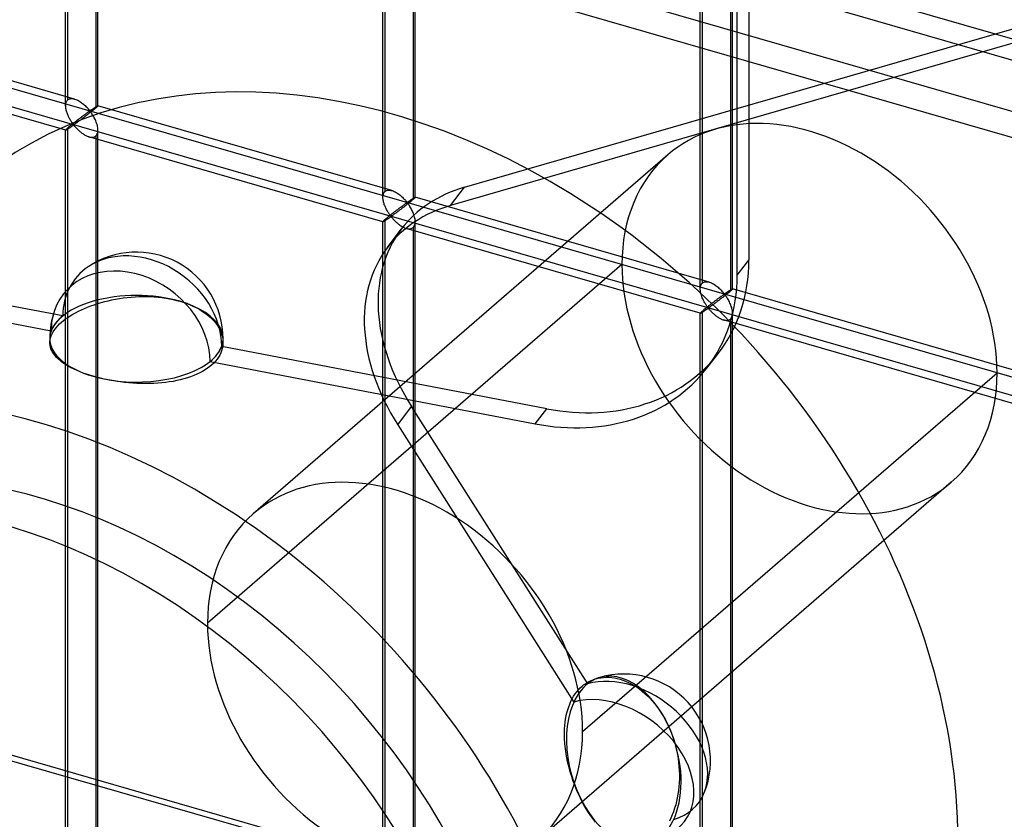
# Model space of a CAD drawing. Header units: millimetres. Extents: x -766 to 748, y -857 to 897.
# Tile 48 of 87: x -50 to 103, y -15 to 109. Entities that reach past the tile are written whole.
import ezdxf

# ---------------------------------------------------------------- set-up
doc = ezdxf.new("R2010")
doc.units = ezdxf.units.MM
doc.layers.add('MAIN-1', color=7, linetype='Continuous')
doc.layers.add('MAIN-2', color=7, linetype='Continuous')

msp = doc.modelspace()

# ---------------------------------------------------------------- linework, layer by layer
at = {"layer": 'MAIN-1'}
for p, q in [((396.2, 6.38), (-759.94, 340.13)), ((-765.86, 200.76), (390.28, -132.99))]:
    msp.add_line(p, q, dxfattribs=at)
at = {"layer": 'MAIN-2'}
for p, q in [((63.12, 525.08), (63.12, 71.85)), ((61.33, 69.51), (61.33, 522.75)), ((-757.57, 343.52), (398.58, 9.77)), ((395.9, 21.73), (-674.83, 330.82)), ((-674.06, 327.37), (482.09, -6.38)), ((-42.55, 95.71), (-42.55, 288.26)), ((-42.21, 96.62), (-42.21, 288.59)), ((-37.55, 95.71), (-37.55, 288.26)), ((-37.88, 287.34), (-37.88, 95.37)), ((6.86, 82.46), (6.86, 274.43)), ((6.53, 81.54), (6.53, 274.09)), ((11.19, 273.18), (11.19, 81.21)), ((11.52, 81.54), (11.52, 274.09)), ((55.6, 67.38), (55.6, 259.92)), ((55.94, 68.29), (55.94, 260.26)), ((60.26, 259.01), (60.26, 67.04)), ((60.6, 67.38), (60.6, 259.92)), ((-431.4, 208.25), (746.4, -131.75)), ((451.83, -49.6), (-431.73, 205.46)), ((393.43, -133.05), (-762.71, 200.7)), ((19.13, 83.11), (394.98, 191.61)), ((395.45, 189.53), (17, 80.28)), ((-41.16, 96.76), (-86.63, 109.88)), ((-42.54, 91.95), (-88.02, 105.08)), ((-42.54, 95.84), (-42.53, 95.98)), ((-42.53, 95.98), (-42.5, 96.11)), ((-42.5, 96.11), (-42.47, 96.24)), ((-42.47, 96.24), (-42.42, 96.35)), ((-42.42, 96.35), (-42.36, 96.45)), ((-42.36, 96.45), (-42.29, 96.54)), ((-42.29, 96.54), (-42.21, 96.62)), ((-42.21, 96.62), (-42.1, 96.71)), ((-42.1, 96.71), (-41.97, 96.77)), ((-41.97, 96.77), (-41.82, 96.81)), ((-41.82, 96.81), (-41.66, 96.83)), ((-41.66, 96.83), (-41.5, 96.82)), ((-41.5, 96.82), (-41.32, 96.8)), ((-41.32, 96.8), (-41.15, 96.75)), ((-41.15, 96.75), (-40.99, 96.7)), ((-40.99, 96.7), (-40.83, 96.64)), ((-40.83, 96.64), (-40.68, 96.56)), ((-40.68, 96.56), (-40.52, 96.48)), ((-40.52, 96.48), (-40.37, 96.39)), ((-40.37, 96.39), (-40.22, 96.29)), ((-40.22, 96.29), (-40.08, 96.19)), ((-40.08, 96.19), (-39.93, 96.08)), ((-39.93, 96.08), (-39.79, 95.96)), ((-39.79, 95.96), (-39.66, 95.85)), ((-42.55, 95.7), (-42.54, 95.84)), ((-42.54, 95.56), (-42.55, 95.7)), ((-42.53, 95.42), (-42.54, 95.56)), ((-42.51, 95.29), (-42.53, 95.42)), ((-42.49, 95.15), (-42.51, 95.29)), ((-42.46, 95.01), (-42.49, 95.15)), ((-42.42, 94.88), (-42.46, 95.01)), ((-42.38, 94.74), (-42.42, 94.88)), ((-42.33, 94.6), (-42.38, 94.74)), ((-42.28, 94.46), (-42.33, 94.6)), ((-42.23, 94.33), (-42.28, 94.46)), ((-39.66, 95.85), (-39.53, 95.73)), ((-39.48, 94.42), (-39.55, 94.37)), ((-39.53, 95.73), (-39.41, 95.61)), ((-39.41, 94.47), (-39.48, 94.42)), ((-39.41, 95.61), (-39.29, 95.49)), ((-39.35, 94.52), (-39.41, 94.47)), ((-39.29, 94.56), (-39.35, 94.52)), ((-39.29, 95.49), (-39.18, 95.38)), ((-39.23, 94.6), (-39.29, 94.56)), ((-39.17, 94.65), (-39.23, 94.6)), ((-39.18, 95.38), (-39.08, 95.27)), ((-39.11, 94.68), (-39.17, 94.65)), ((-39.06, 94.72), (-39.11, 94.68)), ((-39.08, 95.27), (-38.99, 95.16)), ((-38.95, 94.51), (-39.08, 94.41)), ((-39.01, 94.76), (-39.06, 94.72)), ((-38.96, 94.79), (-39.01, 94.76)), ((-38.99, 95.16), (-38.9, 95.06)), ((-38.91, 94.82), (-38.96, 94.79)), ((-38.83, 94.6), (-38.95, 94.51)), ((-38.86, 94.85), (-38.91, 94.82)), ((-38.9, 95.06), (-38.8, 94.98)), ((-38.8, 94.85), (-38.86, 94.85)), ((-38.71, 94.7), (-38.83, 94.6)), ((-38.8, 94.98), (-38.74, 94.99)), ((-38.7, 94.77), (-38.8, 94.85)), ((-38.74, 94.99), (-38.69, 95.01)), ((-38.59, 94.8), (-38.71, 94.7)), ((-38.62, 94.66), (-38.7, 94.77)), ((-38.69, 95.01), (-38.64, 95.04)), ((-38.64, 95.04), (-38.6, 95.07)), ((-38.54, 94.55), (-38.62, 94.66)), ((-38.6, 95.07), (-38.55, 95.1)), ((-38.47, 94.89), (-38.59, 94.8)), ((-38.55, 95.1), (-38.5, 95.13)), ((-38.45, 94.43), (-38.54, 94.55)), ((-38.5, 95.13), (-38.46, 95.16)), ((-38.36, 94.98), (-38.47, 94.89)), ((-38.46, 95.16), (-38.41, 95.2)), ((-38.37, 94.29), (-38.45, 94.43)), ((-38.41, 95.2), (-38.36, 95.23)), ((-38.36, 95.23), (-38.31, 95.26)), ((-38.25, 95.07), (-38.36, 94.98)), ((-38.31, 95.26), (-38.26, 95.3)), ((-38.26, 95.3), (-38.21, 95.33)), ((-38.15, 95.15), (-38.25, 95.07)), ((-38.21, 95.33), (-38.16, 95.36)), ((-38.16, 95.36), (-38.12, 95.39)), ((-38.05, 95.23), (-38.15, 95.15)), ((-38.12, 95.39), (-38.07, 95.42)), ((-38.07, 95.42), (-38.02, 95.45)), ((-37.96, 95.31), (-38.05, 95.23)), ((-38.02, 95.45), (-37.98, 95.48)), ((-37.98, 95.48), (-37.94, 95.51)), ((-37.88, 95.37), (-37.96, 95.31)), ((-37.94, 95.51), (-37.89, 95.54)), ((-37.89, 95.54), (-37.85, 95.56)), ((-37.83, 95.42), (-37.88, 95.37)), ((-37.85, 95.56), (-37.82, 95.59)), ((-37.77, 95.47), (-37.83, 95.42)), ((-37.82, 95.59), (-37.78, 95.61)), ((-37.78, 95.61), (-37.75, 95.63)), ((-37.73, 95.52), (-37.77, 95.47)), ((-37.75, 95.63), (-37.71, 95.65)), ((-37.68, 95.56), (-37.73, 95.52)), ((-37.71, 95.65), (-37.68, 95.66)), ((-37.68, 95.66), (-37.66, 95.68)), ((-37.65, 95.59), (-37.68, 95.56)), ((-37.66, 95.68), (-37.63, 95.69)), ((-37.62, 95.62), (-37.65, 95.59)), ((-37.63, 95.69), (-37.61, 95.7)), ((-37.59, 95.65), (-37.62, 95.62)), ((-37.61, 95.7), (-37.59, 95.71)), ((-37.59, 95.71), (-37.58, 95.71)), ((-37.57, 95.67), (-37.59, 95.65)), ((-37.58, 95.71), (-37.56, 95.72)), ((-37.56, 95.69), (-37.57, 95.67)), ((-37.56, 95.72), (-37.56, 95.72)), ((-37.56, 95.72), (-37.55, 95.72)), ((7.92, 82.59), (-37.56, 95.72)), ((-37.55, 95.7), (-37.56, 95.69)), ((-37.55, 95.72), (-37.55, 95.71)), ((-37.55, 95.71), (-37.55, 95.71)), ((-37.55, 95.71), (-37.55, 95.71)), ((-37.55, 95.71), (-37.55, 95.71)), ((-37.55, 95.71), (-37.55, 95.71)), ((-37.55, 95.71), (-37.55, 95.7)), ((-42.17, 94.2), (-42.23, 94.33)), ((-42.11, 94.06), (-42.17, 94.2)), ((-42.05, 93.94), (-42.11, 94.06)), ((-41.98, 93.81), (-42.05, 93.94)), ((-41.92, 93.69), (-41.98, 93.81)), ((-41.85, 93.57), (-41.92, 93.69)), ((-41.78, 93.46), (-41.85, 93.57)), ((-41.71, 93.35), (-41.78, 93.46)), ((-41.65, 93.24), (-41.71, 93.35)), ((-41.58, 93.14), (-41.65, 93.24)), ((-41.51, 93.05), (-41.58, 93.14)), ((-41.45, 92.97), (-41.51, 93.05)), ((-41.43, 92.94), (-41.51, 92.87)), ((-41.39, 92.89), (-41.45, 92.97)), ((-41.34, 93.01), (-41.43, 92.94)), ((-41.26, 93.07), (-41.34, 93.01)), ((-41.17, 93.14), (-41.26, 93.07)), ((-41.08, 93.21), (-41.17, 93.14)), ((-41.08, 92.92), (-41.15, 92.87)), ((-40.99, 93.28), (-41.08, 93.21)), ((-41.01, 92.97), (-41.08, 92.92)), ((-40.93, 93.02), (-41.01, 92.97)), ((-40.91, 93.35), (-40.99, 93.28)), ((-40.84, 93.08), (-40.93, 93.02)), ((-40.82, 93.41), (-40.91, 93.35)), ((-40.76, 93.15), (-40.84, 93.08)), ((-40.74, 93.48), (-40.82, 93.41)), ((-40.66, 93.21), (-40.76, 93.15)), ((-40.65, 93.54), (-40.74, 93.48)), ((-40.57, 93.28), (-40.66, 93.21)), ((-40.57, 93.61), (-40.65, 93.54)), ((-40.48, 93.67), (-40.57, 93.61)), ((-40.47, 93.36), (-40.57, 93.28)), ((-40.4, 93.73), (-40.48, 93.67)), ((-40.36, 93.43), (-40.47, 93.36)), ((-40.32, 93.8), (-40.4, 93.73)), ((-40.26, 93.51), (-40.36, 93.43)), ((-40.24, 93.86), (-40.32, 93.8)), ((-40.15, 93.59), (-40.26, 93.51)), ((-40.15, 93.92), (-40.24, 93.86)), ((-40.07, 93.98), (-40.15, 93.92)), ((-40.03, 93.68), (-40.15, 93.59)), ((-39.99, 94.04), (-40.07, 93.98)), ((-39.92, 93.77), (-40.03, 93.68)), ((-39.92, 94.1), (-39.99, 94.04)), ((-39.84, 94.16), (-39.92, 94.1)), ((-39.8, 93.85), (-39.92, 93.77)), ((-39.76, 94.21), (-39.84, 94.16)), ((-39.68, 93.94), (-39.8, 93.85)), ((-39.69, 94.27), (-39.76, 94.21)), ((-39.62, 94.32), (-39.69, 94.27)), ((-39.57, 94.03), (-39.68, 93.94)), ((-39.55, 94.37), (-39.62, 94.32)), ((-39.45, 94.13), (-39.57, 94.03)), ((-39.33, 94.22), (-39.45, 94.13)), ((-39.2, 94.31), (-39.33, 94.22)), ((-39.08, 94.41), (-39.2, 94.31)), ((-38.28, 94.15), (-38.37, 94.29)), ((-38.19, 94), (-38.28, 94.15)), ((-38.11, 93.85), (-38.19, 94)), ((-38.03, 93.69), (-38.11, 93.85)), ((-37.95, 93.53), (-38.03, 93.69)), ((-37.88, 93.36), (-37.95, 93.53)), ((-37.81, 93.18), (-37.88, 93.36)), ((-37.75, 93.01), (-37.81, 93.18)), ((-37.69, 92.84), (-37.75, 93.01)), ((-42.54, 91.97), (-42.55, 91.96)), ((-42.55, 91.96), (-42.55, 91.96)), ((-42.55, 91.96), (-42.55, 91.95)), ((-42.55, -100.59), (-42.55, 91.96)), ((-42.55, 91.95), (-42.55, 91.95)), ((-42.55, 91.95), (-42.55, 91.95)), ((-42.55, 91.95), (-42.54, 91.95)), ((-42.53, 91.99), (-42.54, 91.97)), ((-42.54, 91.95), (-42.54, 91.95)), ((-42.54, 91.95), (-42.53, 91.95)), ((-42.5, 92.02), (-42.53, 91.99)), ((-42.53, 91.95), (-42.51, 91.96)), ((-42.51, 91.96), (-42.48, 91.97)), ((-42.47, 92.06), (-42.5, 92.02)), ((-42.48, 91.97), (-42.45, 91.98)), ((-42.42, 92.11), (-42.47, 92.06)), ((-42.45, 91.98), (-42.42, 92)), ((-42.36, 92.16), (-42.42, 92.11)), ((-42.42, 92), (-42.37, 92.03)), ((-42.37, 92.03), (-42.33, 92.05)), ((-42.29, 92.22), (-42.36, 92.16)), ((-42.33, 92.05), (-42.28, 92.09)), ((-42.21, 92.29), (-42.29, 92.22)), ((-42.28, 92.09), (-42.22, 92.12)), ((-42.22, 92.12), (-42.17, 92.16)), ((-42.16, 92.34), (-42.21, 92.29)), ((-42.21, -99.68), (-42.21, 92.29)), ((-42.17, 92.16), (-42.1, 92.19)), ((-42.1, 92.39), (-42.16, 92.34)), ((-42.04, 92.44), (-42.1, 92.39)), ((-42.1, 92.19), (-42.04, 92.24)), ((-41.97, 92.5), (-42.04, 92.44)), ((-42.04, 92.24), (-41.98, 92.28)), ((-41.98, 92.28), (-41.91, 92.32)), ((-41.9, 92.56), (-41.97, 92.5)), ((-41.91, 92.32), (-41.84, 92.37)), ((-41.83, 92.62), (-41.9, 92.56)), ((-41.84, 92.37), (-41.78, 92.41)), ((-41.75, 92.68), (-41.83, 92.62)), ((-41.78, 92.41), (-41.71, 92.46)), ((-41.67, 92.74), (-41.75, 92.68)), ((-41.71, 92.46), (-41.64, 92.51)), ((-41.59, 92.81), (-41.67, 92.74)), ((-41.64, 92.51), (-41.57, 92.55)), ((-41.51, 92.87), (-41.59, 92.81)), ((-41.57, 92.55), (-41.51, 92.59)), ((-41.51, 92.59), (-41.45, 92.64)), ((-41.45, 92.64), (-41.38, 92.67)), ((-41.31, 92.82), (-41.39, 92.89)), ((-41.38, 92.67), (-41.3, 92.69)), ((-41.22, 92.83), (-41.31, 92.82)), ((-41.3, 92.69), (-41.21, 92.62)), ((-41.15, 92.87), (-41.22, 92.83)), ((-41.21, 92.62), (-41.15, 92.55)), ((-41.15, 92.55), (-41.08, 92.47)), ((-41.08, 92.47), (-41, 92.39)), ((-41, 92.39), (-40.92, 92.3)), ((-40.92, 92.3), (-40.84, 92.21)), ((-40.84, 92.21), (-40.75, 92.12)), ((-40.75, 92.12), (-40.66, 92.03)), ((-40.66, 92.03), (-40.56, 91.93)), ((-40.56, 91.93), (-40.46, 91.84)), ((-40.46, 91.84), (-40.36, 91.75)), ((-40.36, 91.75), (-40.25, 91.66)), ((-40.25, 91.66), (-40.14, 91.57)), ((-40.14, 91.57), (-40.03, 91.49)), ((-40.03, 91.49), (-39.91, 91.4)), ((-39.91, 91.4), (-39.8, 91.32)), ((-37.7, 91.28), (-37.63, 91.43)), ((-37.64, 92.66), (-37.69, 92.84)), ((-37.61, 92.49), (-37.64, 92.66)), ((-37.63, 91.43), (-37.58, 91.6)), ((-37.58, 92.32), (-37.61, 92.49)), ((-37.56, 92.14), (-37.58, 92.32)), ((-37.58, 91.6), (-37.56, 91.78)), ((-37.55, 91.97), (-37.56, 92.14)), ((-37.56, 91.78), (-37.55, 91.97)), ((-37.55, -100.59), (-37.55, 91.96)), ((-39.8, 91.32), (-39.68, 91.25)), ((-39.68, 91.25), (-39.56, 91.18)), ((-39.56, 91.18), (-39.44, 91.11)), ((-39.44, 91.11), (-39.32, 91.06)), ((-39.32, 91.06), (-39.2, 91)), ((-39.2, 91), (-39.07, 90.95)), ((-39.07, 90.95), (-38.95, 90.91)), ((-38.95, 90.91), (-38.81, 90.88)), ((6.53, 77.78), (-38.94, 90.91)), ((-38.81, 90.88), (-38.68, 90.85)), ((-38.68, 90.85), (-38.55, 90.84)), ((-38.55, 90.84), (-38.42, 90.84)), ((-38.42, 90.84), (-38.3, 90.86)), ((-38.3, 90.86), (-38.18, 90.88)), ((-38.18, 90.88), (-38.07, 90.92)), ((-38.07, 90.92), (-37.97, 90.98)), ((-37.97, 90.98), (-37.88, 91.04)), ((-37.88, 91.04), (-37.78, 91.15)), ((-37.88, 91.04), (-37.88, -100.93)), ((-37.78, 91.15), (-37.7, 91.28)), ((50.57, 88.11), (-13.53, 32.6)), ((6.65, 82.18), (6.71, 82.29)), ((6.71, 82.29), (6.78, 82.38)), ((6.78, 82.38), (6.86, 82.46)), ((6.86, 82.46), (6.98, 82.54)), ((6.98, 82.54), (7.11, 82.6)), ((7.11, 82.6), (7.26, 82.64)), ((7.26, 82.64), (7.41, 82.66)), ((7.41, 82.66), (7.58, 82.65)), ((7.58, 82.65), (7.75, 82.63)), ((7.75, 82.63), (7.93, 82.59)), ((7.93, 82.59), (8.09, 82.53)), ((8.09, 82.53), (8.24, 82.47)), ((8.24, 82.47), (8.4, 82.4)), ((8.4, 82.4), (8.55, 82.31)), ((8.55, 82.31), (8.7, 82.22)), ((17, 80.28), (19.13, 83.11)), ((6.53, 81.67), (6.55, 81.81)), ((6.53, 81.53), (6.53, 81.67)), ((6.53, 81.39), (6.53, 81.53)), ((6.54, 81.26), (6.53, 81.39)), ((6.56, 81.12), (6.54, 81.26)), ((6.55, 81.81), (6.57, 81.94)), ((6.59, 80.98), (6.56, 81.12)), ((6.57, 81.94), (6.61, 82.07)), ((6.62, 80.85), (6.59, 80.98)), ((6.61, 82.07), (6.65, 82.18)), ((6.65, 80.71), (6.62, 80.85)), ((6.7, 80.57), (6.65, 80.71)), ((8.7, 82.22), (8.85, 82.12)), ((8.85, 82.12), (9, 82.02)), ((9, 82.02), (9.14, 81.91)), ((9.14, 81.91), (9.28, 81.8)), ((9.28, 81.8), (9.42, 81.68)), ((9.42, 81.68), (9.54, 81.56)), ((9.54, 81.56), (9.67, 81.44)), ((9.67, 81.44), (9.78, 81.33)), ((9.78, 81.33), (9.89, 81.21)), ((9.89, 81.21), (9.99, 81.1)), ((9.99, 81.1), (10.08, 81)), ((10.08, 81), (10.17, 80.9)), ((10.17, 80.9), (10.28, 80.81)), ((10.28, 80.81), (10.34, 80.82)), ((10.34, 80.82), (10.39, 80.84)), ((10.39, 80.84), (10.43, 80.87)), ((10.43, 80.87), (10.48, 80.9)), ((10.48, 80.9), (10.52, 80.93)), ((10.6, 80.72), (10.49, 80.63)), ((10.52, 80.93), (10.57, 80.96)), ((10.57, 80.96), (10.62, 81)), ((10.72, 80.81), (10.6, 80.72)), ((10.62, 81), (10.67, 81.03)), ((10.67, 81.03), (10.72, 81.06)), ((10.72, 81.06), (10.77, 81.1)), ((10.83, 80.9), (10.72, 80.81)), ((10.77, 81.1), (10.81, 81.13)), ((10.81, 81.13), (10.86, 81.16)), ((10.93, 80.99), (10.83, 80.9)), ((10.86, 81.16), (10.91, 81.19)), ((10.91, 81.19), (10.96, 81.22)), ((11.02, 81.06), (10.93, 80.99)), ((10.96, 81.22), (11, 81.26)), ((11, 81.26), (11.05, 81.29)), ((11.11, 81.14), (11.02, 81.06)), ((11.05, 81.29), (11.09, 81.31)), ((11.09, 81.31), (11.14, 81.34)), ((11.19, 81.21), (11.11, 81.14)), ((11.14, 81.34), (11.18, 81.37)), ((11.18, 81.37), (11.22, 81.39)), ((11.25, 81.26), (11.19, 81.21)), ((11.22, 81.39), (11.26, 81.42)), ((11.3, 81.31), (11.25, 81.26)), ((11.26, 81.42), (11.3, 81.44)), ((11.3, 81.44), (11.33, 81.46)), ((11.35, 81.35), (11.3, 81.31)), ((11.33, 81.46), (11.36, 81.48)), ((11.39, 81.39), (11.35, 81.35)), ((11.36, 81.48), (11.39, 81.5)), ((11.39, 81.5), (11.42, 81.51)), ((11.43, 81.42), (11.39, 81.39)), ((11.42, 81.51), (11.44, 81.52)), ((11.46, 81.45), (11.43, 81.42)), ((11.44, 81.52), (11.46, 81.53)), ((11.46, 81.53), (11.48, 81.54)), ((11.48, 81.48), (11.46, 81.45)), ((11.48, 81.54), (11.5, 81.55)), ((11.5, 81.5), (11.48, 81.48)), ((11.5, 81.55), (11.51, 81.55)), ((11.52, 81.52), (11.5, 81.5)), ((11.51, 81.55), (11.52, 81.55)), ((11.52, 81.55), (11.52, 81.55)), ((11.52, 81.55), (11.52, 81.55)), ((11.52, 81.55), (11.52, 81.55)), ((11.52, 81.55), (11.52, 81.55)), ((11.52, 81.55), (11.52, 81.54)), ((56.99, 68.42), (11.52, 81.55)), ((11.52, 81.54), (11.52, 81.54)), ((11.52, 81.54), (11.52, 81.53)), ((11.52, 81.53), (11.52, 81.52)), ((6.74, 80.43), (6.7, 80.57)), ((6.79, 80.3), (6.74, 80.43)), ((6.85, 80.16), (6.79, 80.3)), ((6.9, 80.03), (6.85, 80.16)), ((6.96, 79.9), (6.9, 80.03)), ((7.03, 79.77), (6.96, 79.9)), ((7.09, 79.64), (7.03, 79.77)), ((7.16, 79.52), (7.09, 79.64)), ((7.22, 79.4), (7.16, 79.52)), ((7.29, 79.29), (7.22, 79.4)), ((7.36, 79.18), (7.29, 79.29)), ((8.25, 79.25), (8.17, 79.18)), ((8.34, 79.31), (8.25, 79.25)), ((8.42, 79.38), (8.34, 79.31)), ((8.51, 79.44), (8.42, 79.38)), ((8.59, 79.5), (8.51, 79.44)), ((8.61, 79.19), (8.51, 79.12)), ((8.67, 79.57), (8.59, 79.5)), ((8.71, 79.27), (8.61, 79.19)), ((8.76, 79.63), (8.67, 79.57)), ((8.82, 79.35), (8.71, 79.27)), ((8.84, 79.69), (8.76, 79.63)), ((8.93, 79.43), (8.82, 79.35)), ((8.92, 79.75), (8.84, 79.69)), ((9, 79.81), (8.92, 79.75)), ((9.04, 79.51), (8.93, 79.43)), ((9.08, 79.87), (9, 79.81)), ((9.16, 79.6), (9.04, 79.51)), ((9.16, 79.93), (9.08, 79.87)), ((9.24, 79.99), (9.16, 79.93)), ((9.27, 79.69), (9.16, 79.6)), ((9.31, 80.04), (9.24, 79.99)), ((9.39, 79.78), (9.27, 79.69)), ((9.38, 80.1), (9.31, 80.04)), ((9.46, 80.15), (9.38, 80.1)), ((9.51, 79.87), (9.39, 79.78)), ((9.53, 80.2), (9.46, 80.15)), ((9.63, 79.96), (9.51, 79.87)), ((9.59, 80.25), (9.53, 80.2)), ((9.66, 80.3), (9.59, 80.25)), ((9.75, 80.05), (9.63, 79.96)), ((9.72, 80.35), (9.66, 80.3)), ((9.79, 80.39), (9.72, 80.35)), ((9.87, 80.15), (9.75, 80.05)), ((9.85, 80.44), (9.79, 80.39)), ((9.91, 80.48), (9.85, 80.44)), ((10, 80.24), (9.87, 80.15)), ((9.96, 80.52), (9.91, 80.48)), ((10.01, 80.56), (9.96, 80.52)), ((10.12, 80.34), (10, 80.24)), ((10.07, 80.59), (10.01, 80.56)), ((10.12, 80.62), (10.07, 80.59)), ((10.16, 80.65), (10.12, 80.62)), ((10.24, 80.44), (10.12, 80.34)), ((10.21, 80.68), (10.16, 80.65)), ((10.28, 80.69), (10.21, 80.68)), ((10.37, 80.53), (10.24, 80.44)), ((10.38, 80.6), (10.28, 80.69)), ((10.49, 80.63), (10.37, 80.53)), ((10.46, 80.5), (10.38, 80.6)), ((10.54, 80.38), (10.46, 80.5)), ((10.62, 80.26), (10.54, 80.38)), ((10.71, 80.13), (10.62, 80.26)), ((10.79, 79.98), (10.71, 80.13)), ((10.88, 79.84), (10.79, 79.98)), ((10.96, 79.68), (10.88, 79.84)), ((11.05, 79.52), (10.96, 79.68)), ((11.12, 79.36), (11.05, 79.52)), ((11.2, 79.19), (11.12, 79.36)), ((11.27, 79.02), (11.2, 79.19)), ((6.55, 77.83), (6.53, 77.8)), ((6.53, 77.8), (6.53, 77.79)), ((6.53, 77.79), (6.53, 77.79)), ((6.53, 77.79), (6.53, 77.79)), ((6.53, 77.79), (6.53, 77.79)), ((6.53, 77.79), (6.53, 77.79)), ((6.53, 77.79), (6.53, 77.79)), ((6.53, 77.79), (6.53, 77.78)), ((6.53, 77.78), (6.55, 77.79)), ((6.53, -114.76), (6.53, 77.79)), ((6.57, 77.86), (6.55, 77.83)), ((6.55, 77.79), (6.57, 77.79)), ((6.61, 77.89), (6.57, 77.86)), ((6.57, 77.79), (6.59, 77.8)), ((6.59, 77.8), (6.62, 77.82)), ((6.65, 77.94), (6.61, 77.89)), ((6.62, 77.82), (6.66, 77.84)), ((6.71, 78), (6.65, 77.94)), ((6.66, 77.84), (6.7, 77.86)), ((6.7, 77.86), (6.75, 77.89)), ((6.78, 78.06), (6.71, 78)), ((6.75, 77.89), (6.8, 77.92)), ((6.86, 78.13), (6.78, 78.06)), ((6.8, 77.92), (6.85, 77.95)), ((6.85, 77.95), (6.91, 77.99)), ((6.92, 78.17), (6.86, 78.13)), ((6.86, -113.84), (6.86, 78.13)), ((6.91, 77.99), (6.97, 78.03)), ((6.98, 78.22), (6.92, 78.17)), ((6.97, 78.03), (7.03, 78.07)), ((7.04, 78.28), (6.98, 78.22)), ((7.03, 78.07), (7.1, 78.11)), ((7.11, 78.33), (7.04, 78.28)), ((7.1, 78.11), (7.16, 78.16)), ((7.17, 78.39), (7.11, 78.33)), ((7.16, 78.16), (7.23, 78.2)), ((7.25, 78.45), (7.17, 78.39)), ((7.23, 78.2), (7.3, 78.25)), ((7.32, 78.51), (7.25, 78.45)), ((7.3, 78.25), (7.37, 78.29)), ((7.4, 78.58), (7.32, 78.51)), ((7.43, 79.08), (7.36, 79.18)), ((7.37, 78.29), (7.43, 78.34)), ((7.48, 78.64), (7.4, 78.58)), ((7.5, 78.98), (7.43, 79.08)), ((7.43, 78.34), (7.5, 78.38)), ((7.56, 78.71), (7.48, 78.64)), ((7.56, 78.88), (7.5, 78.98)), ((7.5, 78.38), (7.57, 78.43)), ((7.62, 78.8), (7.56, 78.88)), ((7.65, 78.77), (7.56, 78.71)), ((7.57, 78.43), (7.63, 78.47)), ((7.69, 78.72), (7.62, 78.8)), ((7.63, 78.47), (7.69, 78.51)), ((7.73, 78.84), (7.65, 78.77)), ((7.77, 78.65), (7.69, 78.72)), ((7.69, 78.51), (7.78, 78.52)), ((7.82, 78.91), (7.73, 78.84)), ((7.86, 78.66), (7.77, 78.65)), ((7.78, 78.52), (7.86, 78.46)), ((7.91, 78.98), (7.82, 78.91)), ((7.92, 78.7), (7.86, 78.66)), ((7.86, 78.46), (7.93, 78.38)), ((7.99, 79.04), (7.91, 78.98)), ((7.99, 78.75), (7.92, 78.7)), ((7.93, 78.38), (8, 78.3)), ((8.08, 79.11), (7.99, 79.04)), ((8.07, 78.8), (7.99, 78.75)), ((8, 78.3), (8.07, 78.22)), ((8.15, 78.86), (8.07, 78.8)), ((8.07, 78.22), (8.15, 78.13)), ((8.17, 79.18), (8.08, 79.11)), ((8.23, 78.92), (8.15, 78.86)), ((8.15, 78.13), (8.24, 78.04)), ((8.32, 78.98), (8.23, 78.92)), ((8.24, 78.04), (8.32, 77.95)), ((8.41, 79.05), (8.32, 78.98)), ((8.32, 77.95), (8.42, 77.86)), ((8.51, 79.12), (8.41, 79.05)), ((8.42, 77.86), (8.51, 77.77)), ((8.51, 77.77), (8.61, 77.67)), ((8.61, 77.67), (8.72, 77.58)), ((11.33, 78.84), (11.27, 79.02)), ((11.38, 78.67), (11.33, 78.84)), ((11.43, 78.5), (11.38, 78.67)), ((11.47, 78.32), (11.43, 78.5)), ((11.5, 78.15), (11.47, 78.32)), ((11.52, 77.98), (11.5, 78.15)), ((11.52, 77.81), (11.52, 77.98)), ((11.52, 77.61), (11.52, 77.81)), ((11.52, -114.76), (11.52, 77.79)), ((7.21, 73.78), (9.34, 76.61)), ((8.72, 77.58), (8.82, 77.49)), ((8.82, 77.49), (8.93, 77.4)), ((8.93, 77.4), (9.05, 77.32)), ((9.05, 77.32), (9.16, 77.24)), ((9.16, 77.24), (9.28, 77.16)), ((9.28, 77.16), (9.4, 77.08)), ((9.4, 77.08), (9.51, 77.01)), ((9.51, 77.01), (9.63, 76.95)), ((9.63, 76.95), (9.75, 76.89)), ((9.75, 76.89), (9.88, 76.84)), ((9.88, 76.84), (10, 76.79)), ((10, 76.79), (10.12, 76.75)), ((10.12, 76.75), (10.26, 76.71)), ((55.61, 63.62), (10.13, 76.75)), ((10.26, 76.71), (10.4, 76.69)), ((10.4, 76.69), (10.53, 76.68)), ((10.53, 76.68), (10.66, 76.68)), ((10.66, 76.68), (10.78, 76.69)), ((10.78, 76.69), (10.89, 76.72)), ((10.89, 76.72), (11, 76.76)), ((11, 76.76), (11.1, 76.81)), ((11.1, 76.81), (11.19, 76.88)), ((11.19, 76.88), (11.29, 76.99)), ((11.19, 76.88), (11.19, -115.09)), ((11.29, 76.99), (11.38, 77.12)), ((11.38, 77.12), (11.44, 77.27)), ((11.44, 77.27), (11.49, 77.43)), ((11.49, 77.43), (11.52, 77.61)), ((-42.99, 63.2), (-93.25, 72.85)), ((61.33, 69.51), (63.12, 71.85)), ((-95.05, 70.52), (-44.79, 60.87)), ((43.49, 71.16), (-20.61, 15.65)), ((55.6, 67.36), (55.61, 67.51)), ((55.61, 67.23), (55.6, 67.36)), ((55.61, 67.51), (55.62, 67.65)), ((55.62, 67.09), (55.61, 67.23)), ((55.62, 67.65), (55.65, 67.78)), ((55.64, 66.95), (55.62, 67.09)), ((55.65, 67.78), (55.68, 67.9)), ((55.68, 67.9), (55.73, 68.02)), ((55.73, 68.02), (55.79, 68.12)), ((55.79, 68.12), (55.86, 68.21)), ((55.86, 68.21), (55.94, 68.29)), ((55.94, 68.29), (56.05, 68.37)), ((56.05, 68.37), (56.18, 68.43)), ((56.18, 68.43), (56.33, 68.47)), ((56.33, 68.47), (56.49, 68.49)), ((56.49, 68.49), (56.65, 68.49)), ((56.65, 68.49), (56.83, 68.46)), ((56.83, 68.46), (57, 68.42)), ((57, 68.42), (57.16, 68.37)), ((57.16, 68.37), (57.32, 68.3)), ((57.32, 68.3), (57.47, 68.23)), ((57.47, 68.23), (57.63, 68.15)), ((57.63, 68.15), (57.78, 68.06)), ((57.78, 68.06), (57.93, 67.96)), ((57.93, 67.96), (58.07, 67.85)), ((58.07, 67.85), (58.22, 67.74)), ((58.22, 67.74), (58.36, 67.63)), ((58.36, 67.63), (58.49, 67.51)), ((58.49, 67.51), (58.62, 67.4)), ((58.62, 67.4), (58.74, 67.28)), ((58.74, 67.28), (58.86, 67.16)), ((58.86, 67.16), (58.96, 67.04)), ((58.96, 67.04), (59.07, 66.93)), ((59.94, 66.99), (59.99, 67.03)), ((59.99, 67.03), (60.03, 67.06)), ((60.03, 67.06), (60.08, 67.09)), ((60.08, 67.09), (60.12, 67.12)), ((60.12, 67.12), (60.17, 67.15)), ((60.17, 67.15), (60.21, 67.18)), ((60.26, 67.04), (60.18, 66.97)), ((60.21, 67.18), (60.25, 67.2)), ((60.25, 67.2), (60.3, 67.23)), ((60.32, 67.09), (60.26, 67.04)), ((60.3, 67.23), (60.33, 67.25)), ((60.38, 67.14), (60.32, 67.09)), ((60.33, 67.25), (60.37, 67.27)), ((60.37, 67.27), (60.4, 67.29)), ((60.42, 67.18), (60.38, 67.14)), ((60.4, 67.29), (60.44, 67.31)), ((60.47, 67.22), (60.42, 67.18)), ((60.44, 67.31), (60.47, 67.33)), ((60.47, 67.33), (60.49, 67.34)), ((60.5, 67.26), (60.47, 67.22)), ((60.49, 67.34), (60.52, 67.36)), ((60.53, 67.29), (60.5, 67.26)), ((60.52, 67.36), (60.54, 67.37)), ((60.56, 67.31), (60.53, 67.29)), ((60.54, 67.37), (60.56, 67.37)), ((60.56, 67.37), (60.57, 67.38)), ((60.58, 67.34), (60.56, 67.31)), ((60.57, 67.38), (60.58, 67.38)), ((60.58, 67.38), (60.59, 67.38)), ((60.59, 67.35), (60.58, 67.34)), ((60.59, 67.38), (60.6, 67.38)), ((106.07, 54.26), (60.59, 67.38)), ((60.6, 67.37), (60.59, 67.35)), ((60.6, 67.38), (60.6, 67.38)), ((60.6, 67.38), (60.6, 67.38)), ((60.6, 67.38), (60.6, 67.38)), ((60.6, 67.38), (60.6, 67.38)), ((60.6, 67.38), (60.6, 67.38)), ((60.6, 67.38), (60.6, 67.37)), ((-36.51, 65.42), (-35.97, 65.56)), ((-35.97, 65.56), (-35.42, 65.68)), ((-35.42, 65.68), (-34.84, 65.79)), ((-34.84, 65.79), (-34.24, 65.9)), ((-34.24, 65.9), (-33.63, 65.99)), ((-33.63, 65.99), (-33.01, 66.06)), ((-33.01, 66.06), (-32.4, 66.12)), ((-32.4, 66.12), (-31.81, 66.16)), ((-31.81, 66.16), (-31.23, 66.19)), ((-31.23, 66.19), (-30.65, 66.2)), ((-30.65, 66.2), (-30.05, 66.2)), ((-30.05, 66.2), (-29.45, 66.18)), ((-29.45, 66.18), (-28.84, 66.15)), ((-28.84, 66.15), (-28.24, 66.1)), ((-28.24, 66.1), (-27.65, 66.03)), ((-27.65, 66.03), (-27.06, 65.95)), ((-27.06, 65.95), (-26.49, 65.85)), ((-26.49, 65.85), (-25.94, 65.74)), ((-25.94, 65.74), (-25.41, 65.61)), ((-25.41, 65.61), (-24.9, 65.47)), ((55.66, 66.82), (55.64, 66.95)), ((55.69, 66.68), (55.66, 66.82)), ((55.73, 66.54), (55.69, 66.68)), ((55.77, 66.41), (55.73, 66.54)), ((55.82, 66.27), (55.77, 66.41)), ((55.87, 66.13), (55.82, 66.27)), ((55.92, 66), (55.87, 66.13)), ((55.98, 65.86), (55.92, 66)), ((56.04, 65.73), (55.98, 65.86)), ((56.1, 65.6), (56.04, 65.73)), ((56.17, 65.48), (56.1, 65.6)), ((57.91, 65.53), (57.83, 65.46)), ((58, 65.59), (57.91, 65.53)), ((58.08, 65.65), (58, 65.59)), ((58.16, 65.71), (58.08, 65.65)), ((58.23, 65.77), (58.16, 65.71)), ((58.31, 65.82), (58.23, 65.77)), ((58.35, 65.52), (58.23, 65.43)), ((58.39, 65.88), (58.31, 65.82)), ((58.47, 65.61), (58.35, 65.52)), ((58.46, 65.93), (58.39, 65.88)), ((58.53, 65.99), (58.46, 65.93)), ((58.58, 65.7), (58.47, 65.61)), ((58.6, 66.04), (58.53, 65.99)), ((58.7, 65.79), (58.58, 65.7)), ((58.67, 66.09), (58.6, 66.04)), ((58.73, 66.13), (58.67, 66.09)), ((58.82, 65.88), (58.7, 65.79)), ((58.8, 66.18), (58.73, 66.13)), ((58.86, 66.23), (58.8, 66.18)), ((58.95, 65.98), (58.82, 65.88)), ((58.92, 66.27), (58.86, 66.23)), ((58.98, 66.31), (58.92, 66.27)), ((59.07, 66.07), (58.95, 65.98)), ((59.04, 66.35), (58.98, 66.31)), ((59.09, 66.39), (59.04, 66.35)), ((59.07, 66.93), (59.16, 66.83)), ((59.2, 66.17), (59.07, 66.07)), ((59.14, 66.42), (59.09, 66.39)), ((59.19, 66.46), (59.14, 66.42)), ((59.16, 66.83), (59.25, 66.73)), ((59.24, 66.49), (59.19, 66.46)), ((59.32, 66.27), (59.2, 66.17)), ((59.29, 66.51), (59.24, 66.49)), ((59.25, 66.73), (59.35, 66.64)), ((59.35, 66.52), (59.29, 66.51)), ((59.44, 66.37), (59.32, 66.27)), ((59.35, 66.64), (59.41, 66.65)), ((59.45, 66.43), (59.35, 66.52)), ((59.41, 66.65), (59.46, 66.68)), ((59.56, 66.46), (59.44, 66.37)), ((59.53, 66.33), (59.45, 66.43)), ((59.46, 66.68), (59.51, 66.7)), ((59.51, 66.7), (59.55, 66.73)), ((59.61, 66.22), (59.53, 66.33)), ((59.55, 66.73), (59.6, 66.77)), ((59.68, 66.56), (59.56, 66.46)), ((59.6, 66.77), (59.65, 66.8)), ((59.7, 66.09), (59.61, 66.22)), ((59.65, 66.8), (59.69, 66.83)), ((59.79, 66.65), (59.68, 66.56)), ((59.69, 66.83), (59.74, 66.86)), ((59.78, 65.96), (59.7, 66.09)), ((59.74, 66.86), (59.79, 66.9)), ((59.87, 65.82), (59.78, 65.96)), ((59.79, 66.9), (59.84, 66.93)), ((59.9, 66.73), (59.79, 66.65)), ((59.84, 66.93), (59.89, 66.96)), ((59.96, 65.67), (59.87, 65.82)), ((59.89, 66.96), (59.94, 66.99)), ((60, 66.82), (59.9, 66.73)), ((60.04, 65.52), (59.96, 65.67)), ((60.1, 66.9), (60, 66.82)), ((60.12, 65.36), (60.04, 65.52)), ((60.18, 66.97), (60.1, 66.9)), ((-40.57, 63.93), (-40.11, 64.15)), ((-40.11, 64.15), (-39.63, 64.36)), ((-39.63, 64.36), (-39.14, 64.57)), ((-39.14, 64.57), (-38.63, 64.76)), ((-38.63, 64.76), (-38.11, 64.94)), ((-38.11, 64.94), (-37.59, 65.12)), ((-37.59, 65.12), (-37.05, 65.28)), ((-37.05, 65.28), (-36.51, 65.42)), ((-24.9, 65.47), (-24.36, 65.31)), ((-24.36, 65.31), (-23.82, 65.12)), ((-23.82, 65.12), (-23.29, 64.91)), ((-23.29, 64.91), (-22.78, 64.68)), ((-22.78, 64.68), (-22.28, 64.44)), ((-22.28, 64.44), (-21.81, 64.18)), ((-21.81, 64.18), (-21.36, 63.9)), ((55.94, 63.96), (55.86, 63.89)), ((55.99, 64.01), (55.94, 63.96)), ((55.94, -128.01), (55.94, 63.96)), ((56.05, 64.06), (55.99, 64.01)), ((56.11, 64.11), (56.05, 64.06)), ((56.18, 64.17), (56.11, 64.11)), ((56.23, 65.36), (56.17, 65.48)), ((56.17, 63.95), (56.24, 63.99)), ((56.25, 64.22), (56.18, 64.17)), ((56.3, 65.24), (56.23, 65.36)), ((56.24, 63.99), (56.31, 64.03)), ((56.32, 64.28), (56.25, 64.22)), ((56.37, 65.12), (56.3, 65.24)), ((56.31, 64.03), (56.37, 64.08)), ((56.4, 64.35), (56.32, 64.28)), ((56.44, 65.01), (56.37, 65.12)), ((56.37, 64.08), (56.44, 64.13)), ((56.48, 64.41), (56.4, 64.35)), ((56.5, 64.91), (56.44, 65.01)), ((56.44, 64.13), (56.51, 64.17)), ((56.56, 64.47), (56.48, 64.41)), ((56.57, 64.81), (56.5, 64.91)), ((56.51, 64.17), (56.58, 64.22)), ((56.64, 64.54), (56.56, 64.47)), ((56.64, 64.72), (56.57, 64.81)), ((56.58, 64.22), (56.64, 64.26)), ((56.7, 64.63), (56.64, 64.72)), ((56.72, 64.61), (56.64, 64.54)), ((56.64, 64.26), (56.7, 64.3)), ((56.76, 64.55), (56.7, 64.63)), ((56.7, 64.3), (56.77, 64.34)), ((56.81, 64.67), (56.72, 64.61)), ((56.84, 64.48), (56.76, 64.55)), ((56.77, 64.34), (56.85, 64.36)), ((56.89, 64.74), (56.81, 64.67)), ((56.93, 64.5), (56.84, 64.48)), ((56.85, 64.36), (56.94, 64.29)), ((56.98, 64.81), (56.89, 64.74)), ((57, 64.54), (56.93, 64.5)), ((56.94, 64.29), (57, 64.22)), ((57.07, 64.88), (56.98, 64.81)), ((57.07, 64.58), (57, 64.54)), ((57, 64.22), (57.07, 64.14)), ((57.16, 64.95), (57.07, 64.88)), ((57.14, 64.63), (57.07, 64.58)), ((57.07, 64.14), (57.15, 64.05)), ((57.22, 64.69), (57.14, 64.63)), ((57.15, 64.05), (57.23, 63.97)), ((57.24, 65.01), (57.16, 64.95)), ((57.31, 64.75), (57.22, 64.69)), ((57.23, 63.97), (57.31, 63.88)), ((57.33, 65.08), (57.24, 65.01)), ((57.39, 64.81), (57.31, 64.75)), ((57.41, 65.15), (57.33, 65.08)), ((57.49, 64.88), (57.39, 64.81)), ((57.5, 65.21), (57.41, 65.15)), ((57.58, 64.95), (57.49, 64.88)), ((57.58, 65.27), (57.5, 65.21)), ((57.67, 65.34), (57.58, 65.27)), ((57.68, 65.02), (57.58, 64.95)), ((57.75, 65.4), (57.67, 65.34)), ((57.79, 65.1), (57.68, 65.02)), ((57.83, 65.46), (57.75, 65.4)), ((57.89, 65.18), (57.79, 65.1)), ((58, 65.26), (57.89, 65.18)), ((58.11, 65.35), (58, 65.26)), ((58.23, 65.43), (58.11, 65.35)), ((60.2, 65.19), (60.12, 65.36)), ((60.27, 65.02), (60.2, 65.19)), ((60.34, 64.85), (60.27, 65.02)), ((60.4, 64.68), (60.34, 64.85)), ((60.46, 64.5), (60.4, 64.68)), ((60.5, 64.33), (60.46, 64.5)), ((60.54, 64.16), (60.5, 64.33)), ((60.57, 63.98), (60.54, 64.16)), ((60.59, 63.81), (60.57, 63.98)), ((-43.18, 62.24), (-42.88, 62.49)), ((-42.88, 62.49), (-42.56, 62.73)), ((-42.56, 62.73), (-42.21, 62.98)), ((-42.21, 62.98), (-41.83, 63.22)), ((-41.83, 63.22), (-41.43, 63.46)), ((-41.43, 63.46), (-41.01, 63.7)), ((-41.01, 63.7), (-40.57, 63.93)), ((-21.36, 63.9), (-20.95, 63.62)), ((-20.95, 63.62), (-20.56, 63.32)), ((-20.56, 63.32), (-20.21, 63.03)), ((-20.21, 63.03), (-19.89, 62.72)), ((-19.89, 62.72), (-19.59, 62.4)), ((55.61, 63.64), (55.6, 63.62)), ((55.6, -128.92), (55.6, 63.63)), ((55.6, 63.62), (55.6, 63.62)), ((55.6, 63.62), (55.6, 63.62)), ((55.6, 63.62), (55.6, 63.62)), ((55.6, 63.62), (55.6, 63.62)), ((55.6, 63.62), (55.61, 63.62)), ((55.62, 63.66), (55.61, 63.64)), ((55.61, 63.62), (55.61, 63.62)), ((55.61, 63.62), (55.62, 63.62)), ((55.65, 63.69), (55.62, 63.66)), ((55.62, 63.62), (55.64, 63.62)), ((55.64, 63.62), (55.67, 63.64)), ((55.68, 63.73), (55.65, 63.69)), ((55.67, 63.64), (55.7, 63.65)), ((55.73, 63.77), (55.68, 63.73)), ((55.7, 63.65), (55.73, 63.67)), ((55.79, 63.83), (55.73, 63.77)), ((55.73, 63.67), (55.78, 63.69)), ((55.78, 63.69), (55.82, 63.72)), ((55.86, 63.89), (55.79, 63.83)), ((55.82, 63.72), (55.87, 63.75)), ((55.87, 63.75), (55.93, 63.79)), ((55.93, 63.79), (55.98, 63.82)), ((55.98, 63.82), (56.04, 63.86)), ((56.04, 63.86), (56.11, 63.9)), ((56.11, 63.9), (56.17, 63.95)), ((57.31, 63.88), (57.4, 63.78)), ((57.4, 63.78), (57.49, 63.69)), ((57.49, 63.69), (57.59, 63.6)), ((57.59, 63.6), (57.69, 63.51)), ((57.69, 63.51), (57.79, 63.42)), ((57.79, 63.42), (57.9, 63.33)), ((57.9, 63.33), (58.01, 63.24)), ((58.01, 63.24), (58.12, 63.15)), ((58.12, 63.15), (58.23, 63.07)), ((58.23, 63.07), (58.35, 62.99)), ((58.35, 62.99), (58.47, 62.92)), ((58.47, 62.92), (58.59, 62.85)), ((58.59, 62.85), (58.71, 62.78)), ((58.71, 62.78), (58.83, 62.72)), ((58.83, 62.72), (58.95, 62.67)), ((58.95, 62.67), (59.07, 62.62)), ((59.07, 62.62), (59.2, 62.58)), ((59.2, 62.58), (59.34, 62.55)), ((104.68, 49.45), (59.21, 62.58)), ((59.34, 62.55), (59.47, 62.52)), ((59.47, 62.52), (59.6, 62.51)), ((59.6, 62.51), (59.73, 62.51)), ((59.73, 62.51), (59.85, 62.52)), ((59.85, 62.52), (59.97, 62.55)), ((59.97, 62.55), (60.08, 62.59)), ((60.08, 62.59), (60.18, 62.64)), ((60.18, 62.64), (60.26, 62.71)), ((60.26, 62.71), (60.37, 62.82)), ((60.26, 62.71), (60.26, -129.26)), ((60.37, 62.82), (60.45, 62.95)), ((60.45, 62.95), (60.52, 63.1)), ((60.52, 63.1), (60.57, 63.27)), ((60.57, 63.27), (60.59, 63.45)), ((60.6, 63.64), (60.59, 63.81)), ((60.59, 63.45), (60.6, 63.64)), ((60.6, -128.92), (60.6, 63.63)), ((-44.47, 60.76), (-44.27, 61.07)), ((-44.27, 61.07), (-44.03, 61.37)), ((-44.03, 61.37), (-43.77, 61.67)), ((-43.77, 61.67), (-43.49, 61.96)), ((-43.49, 61.96), (-43.18, 62.24)), ((-19.59, 62.4), (-19.31, 62.06)), ((-19.31, 62.06), (-19.06, 61.71)), ((-19.06, 61.71), (-18.84, 61.35)), ((-18.84, 61.35), (-18.65, 60.99)), ((-18.65, 60.99), (-18.5, 60.64)), ((-44.98, 59.22), (-44.95, 59.53)), ((-44.95, 59.53), (-44.88, 59.83)), ((-44.88, 59.83), (-44.77, 60.14)), ((-44.77, 60.14), (-44.64, 60.45)), ((-44.64, 60.45), (-44.47, 60.76)), ((-18.5, 60.64), (-18.39, 60.3)), ((-18.39, 60.3), (-18.3, 59.95)), ((-18.3, 59.95), (-18.25, 59.59)), ((-18.25, 59.59), (-18.22, 59.23)), ((-44.98, 58.92), (-44.98, 59.22)), ((-44.95, 58.64), (-44.98, 58.92)), ((-44.89, 58.37), (-44.95, 58.64)), ((-44.81, 58.11), (-44.89, 58.37)), ((-44.7, 57.85), (-44.81, 58.11)), ((-18.33, 58.16), (-18.43, 57.81)), ((31.85, 48.84), (-18.41, 58.49)), ((-18.26, 58.51), (-18.33, 58.16)), ((-18.22, 58.87), (-18.26, 58.51)), ((-18.22, 59.23), (-18.22, 58.87)), ((-44.56, 57.59), (-44.7, 57.85)), ((-44.39, 57.32), (-44.56, 57.59)), ((-44.19, 57.06), (-44.39, 57.32)), ((-43.95, 56.79), (-44.19, 57.06)), ((-43.69, 56.54), (-43.95, 56.79)), ((-43.41, 56.29), (-43.69, 56.54)), ((-19.13, 56.5), (-19.38, 56.19)), ((-18.91, 56.81), (-19.13, 56.5)), ((-18.72, 57.14), (-18.91, 56.81)), ((-18.56, 57.47), (-18.72, 57.14)), ((-18.43, 57.81), (-18.56, 57.47)), ((56.63, 55.12), (58.42, 57.45)), ((-43.12, 56.06), (-43.41, 56.29)), ((-42.8, 55.84), (-43.12, 56.06)), ((-42.45, 55.61), (-42.8, 55.84)), ((-42.08, 55.39), (-42.45, 55.61)), ((-41.67, 55.17), (-42.08, 55.39)), ((-41.24, 54.96), (-41.67, 55.17)), ((-40.78, 54.75), (-41.24, 54.96)), ((-20.96, 54.86), (-21.36, 54.62)), ((-20.59, 55.11), (-20.96, 54.86)), ((-20.25, 55.36), (-20.59, 55.11)), ((-19.94, 55.63), (-20.25, 55.36)), ((-20.21, 56.15), (30.05, 46.51)), ((-19.65, 55.9), (-19.94, 55.63)), ((-19.38, 56.19), (-19.65, 55.9)), ((-40.31, 54.55), (-40.78, 54.75)), ((-39.82, 54.36), (-40.31, 54.55)), ((-39.32, 54.19), (-39.82, 54.36)), ((-38.81, 54.02), (-39.32, 54.19)), ((-38.3, 53.87), (-38.81, 54.02)), ((-37.76, 53.72), (-38.3, 53.87)), ((-37.18, 53.57), (-37.76, 53.72)), ((-36.59, 53.44), (-37.18, 53.57)), ((-35.98, 53.31), (-36.59, 53.44)), ((-35.35, 53.19), (-35.98, 53.31)), ((-24.81, 53.32), (-25.37, 53.19)), ((-24.26, 53.46), (-24.81, 53.32)), ((-23.72, 53.61), (-24.26, 53.46)), ((-23.21, 53.79), (-23.72, 53.61)), ((-22.71, 53.97), (-23.21, 53.79)), ((-22.24, 54.18), (-22.71, 53.97)), ((-21.79, 54.39), (-22.24, 54.18)), ((-21.36, 54.62), (-21.79, 54.39)), ((37.41, -1.1), (101.51, 54.41)), ((-34.71, 53.09), (-35.35, 53.19)), ((-34.06, 53), (-34.71, 53.09)), ((-33.42, 52.92), (-34.06, 53)), ((-32.77, 52.86), (-33.42, 52.92)), ((-32.14, 52.81), (-32.77, 52.86)), ((-31.53, 52.77), (-32.14, 52.81)), ((-30.9, 52.75), (-31.53, 52.77)), ((-30.25, 52.74), (-30.9, 52.75)), ((-29.59, 52.75), (-30.25, 52.74)), ((-28.93, 52.77), (-29.59, 52.75)), ((-28.29, 52.8), (-28.93, 52.77)), ((-27.68, 52.85), (-28.29, 52.8)), ((-27.09, 52.92), (-27.68, 52.85)), ((-26.51, 52.99), (-27.09, 52.92)), ((-25.94, 53.08), (-26.51, 52.99)), ((-25.37, 53.19), (-25.94, 53.08)), ((8.82, 46.35), (10.95, 49.17)), ((38.19, 6.29), (10.95, 49.17)), ((30.05, 46.51), (31.85, 48.84)), ((8.82, 46.35), (36.06, 3.47)), ((94.43, 37.46), (30.33, -18.05)), ((37.32, 5.9), (37.57, 6.11)), ((37.57, 6.11), (37.84, 6.3)), ((37.84, 6.3), (38.12, 6.48)), ((38.12, 6.48), (38.41, 6.65)), ((38.41, 6.65), (38.71, 6.79)), ((38.71, 6.79), (39.03, 6.92)), ((39.03, 6.92), (39.41, 7.05)), ((39.41, 7.05), (39.81, 7.16)), ((39.81, 7.16), (40.21, 7.23)), ((40.21, 7.23), (40.63, 7.28)), ((40.63, 7.28), (41.05, 7.3)), ((41.05, 7.3), (41.48, 7.29)), ((41.48, 7.29), (41.91, 7.26)), ((41.91, 7.26), (42.33, 7.2)), ((42.33, 7.2), (42.76, 7.11)), ((42.76, 7.11), (43.19, 7)), ((43.19, 7), (43.61, 6.86)), ((43.61, 6.86), (44.04, 6.7)), ((44.04, 6.7), (44.48, 6.5)), ((44.48, 6.5), (44.93, 6.27)), ((44.93, 6.27), (45.38, 6.02)), ((36.02, 4.36), (36.25, 4.71)), ((36.25, 4.71), (36.5, 5.04)), ((36.5, 5.04), (36.76, 5.35)), ((36.76, 5.35), (37.03, 5.64)), ((37.03, 5.64), (37.32, 5.9)), ((45.38, 6.02), (45.82, 5.74)), ((45.82, 5.74), (46.24, 5.44)), ((46.24, 5.44), (46.64, 5.13)), ((46.64, 5.13), (47.03, 4.79)), ((47.03, 4.79), (47.43, 4.43)), ((35.26, 2.73), (35.42, 3.16)), ((35.42, 3.16), (35.6, 3.58)), ((35.6, 3.58), (35.8, 3.98)), ((35.8, 3.98), (36.02, 4.36)), ((47.43, 4.43), (47.82, 4.04)), ((47.82, 4.04), (48.2, 3.62)), ((48.2, 3.62), (48.58, 3.17)), ((48.58, 3.17), (48.94, 2.71)), ((34.87, 1.33), (34.98, 1.81)), ((34.98, 1.81), (35.11, 2.27)), ((35.11, 2.27), (35.26, 2.73)), ((48.94, 2.71), (49.28, 2.23)), ((49.28, 2.23), (49.61, 1.73)), ((49.61, 1.73), (49.92, 1.22)), ((34.66, -0.16), (34.71, 0.34)), ((34.71, 0.34), (34.78, 0.84)), ((34.78, 0.84), (34.87, 1.33)), ((49.92, 1.22), (50.21, 0.71)), ((50.21, 0.71), (50.48, 0.19)), ((50.48, 0.19), (50.73, -0.35)), ((34.61, -1.19), (34.63, -0.67)), ((34.61, -1.73), (34.61, -1.19)), ((34.63, -0.67), (34.66, -0.16)), ((50.73, -0.35), (50.98, -0.92)), ((50.98, -0.92), (51.21, -1.51)), ((51.21, -1.51), (51.42, -2.12)), ((34.62, -2.3), (34.61, -1.73)), ((34.66, -2.88), (34.62, -2.3)), ((34.71, -3.47), (34.66, -2.88)), ((51.42, -2.12), (51.62, -2.74)), ((51.62, -2.74), (51.79, -3.37)), ((34.79, -4.05), (34.71, -3.47)), ((34.87, -4.62), (34.79, -4.05)), ((51.79, -3.37), (51.94, -4.01)), ((51.94, -4.01), (52.07, -4.65)), ((34.97, -5.17), (34.87, -4.62)), ((35.09, -5.74), (34.97, -5.17)), ((35.22, -6.32), (35.09, -5.74)), ((52.07, -4.65), (52.17, -5.28)), ((52.17, -5.28), (52.25, -5.9)), ((52.25, -5.9), (52.31, -6.5)), ((35.37, -6.9), (35.22, -6.32)), ((35.54, -7.49), (35.37, -6.9)), ((35.72, -8.08), (35.54, -7.49)), ((52.31, -6.5), (52.35, -7.11)), ((52.35, -7.11), (52.37, -7.75)), ((35.92, -8.67), (35.72, -8.08)), ((36.13, -9.25), (35.92, -8.67)), ((52.34, -9.02), (52.3, -9.64)), ((52.37, -8.38), (52.34, -9.02)), ((52.37, -7.75), (52.37, -8.38)), ((36.36, -9.81), (36.13, -9.25)), ((36.59, -10.36), (36.36, -9.81)), ((36.83, -10.9), (36.59, -10.36)), ((52.23, -10.24), (52.15, -10.81)), ((52.3, -9.64), (52.23, -10.24)), ((37.08, -11.41), (36.83, -10.9)), ((37.36, -11.96), (37.08, -11.41)), ((37.66, -12.52), (37.36, -11.96)), ((51.94, -11.91), (51.8, -12.45)), ((52.05, -11.36), (51.94, -11.91)), ((52.15, -10.81), (52.05, -11.36)), ((37.98, -13.07), (37.66, -12.52)), ((38.32, -13.6), (37.98, -13.07)), ((38.67, -14.13), (38.32, -13.6)), ((51.47, -13.5), (51.27, -14)), ((51.64, -12.98), (51.47, -13.5)), ((51.8, -12.45), (51.64, -12.98)), ((39.03, -14.63), (38.67, -14.13)), ((39.39, -15.1), (39.03, -14.63)), ((51.06, -14.49), (50.83, -14.95)), ((51.27, -14), (51.06, -14.49))]:
    msp.add_line(p, q, dxfattribs=at)
for centre, start, end in [((-31.6, 59.67), 359.9973, 124.0024), ((-31.6, 59.67), 160.9696, 179.9973), ((-31.6, 59.67), 179.9973, 183.2041), ((-31.6, 59.67), 356.5749, 359.9973), ((43.78, -5.61), 338.2496, 106.1006), ((43.78, -5.61), 106.1006, 110.7471)]:
    msp.add_arc(centre, 13.4, start, end, dxfattribs=at)
for centre, major_axis, ratio, start_param, end_param in [((-29.1, -25.2), (-438.62, 506.47), 0.75, -2.427868, 0), ((102.5, 88.77), (175.45, -202.59), 0.75, 0.713724, 3.141593), ((100, 86.6), (168.9, -195.03), 0.75, 0.713724, 3.855317), ((100, 86.6), (-175.45, 202.59), 0.75, -2.427868, 0), ((72.5, 62.79), (-175.45, 202.59), 0.75, -2.427868, 0), ((75, 64.95), (168.9, -195.03), 0.75, 0.713724, 2.771249), ((75, 64.95), (175.45, -202.59), 0.75, 0.713724, 2.537813), ((102.5, 88.77), (175.45, -202.59), 0.75, -2.427868, 0), ((100, 86.6), (-175.45, 202.59), 0.75, 0.713724, 3.141593), ((99.99, 86.6), (-172.17, 198.81), 0.75, 0.713724, 3.141592), ((99.99, 86.6), (-168.9, 195.03), 0.75, 0.713724, 3.354157), ((100, 86.6), (168.9, -195.03), 0.75, -2.427868, 0.713724), ((-29.1, -25.2), (-438.62, 506.47), 0.75, 0.713724, 3.141593), ((-31.6, -27.37), (438.62, -506.47), 0.75, -2.427868, 0), ((75, 64.95), (175.45, -202.59), 0.75, -2.427868, -0.000001), ((72.5, 62.79), (-175.45, 202.59), 0.75, 0.713724, 3.141593), ((75, 64.95), (172.17, -198.81), 0.75, -2.427868, -0.000001), ((8.4, 7.27), (65.79, -75.97), 0.75, 0.713724, 3.141593), ((72.5, 62.79), (21.93, -25.32), 0.75, 0.713724, 3.141578), ((72.5, 62.79), (21.93, -25.32), 0.75, 3.141578, 3.855317), ((36.08, 56.42), (26.74, -20.18), 0.706897, 2.654338, 3.141587), ((33.95, 53.6), (-26.74, 20.18), 0.706897, -0.487254, -0.000005), ((36.08, 56.42), (26.74, -20.18), 0.706897, 3.141587, 4.225135), ((-30.7, 60.84), (-10.44, 8.02), 0.808504, -2.585324, -0.265649), ((33.95, 53.6), (-26.74, 20.18), 0.706897, -0.000005, 1.083542), ((31.85, 77.85), (26.57, -20.4), 0.808504, 0.000011, 0.55551), ((-32.5, 58.5), (10.44, -8.02), 0.808504, 0.556269, 3.405058), ((-30.7, 60.84), (-10.44, 8.02), 0.808504, -0.265649, 0.55475), ((72.5, 62.79), (21.93, -25.32), 0.75, -2.427868, -0.000014), ((30.05, 75.52), (-26.57, 20.4), 0.808504, -3.141581, -2.586083), ((-31.6, 59.67), (-13.4, 0), 0.5, -2.094395, 1.047198), ((-32.5, 58.5), (10.44, -8.02), 0.808504, -2.878127, -2.586843), ((-31.6, 59.67), (-13.4, 0), 0.5, 1.047198, 4.18879), ((-31.6, 59.68), (13.4, 0), 0.5, 2.587407, 2.96274), ((-31.6, 59.68), (13.4, 0), 0.5, -0.554186, -0.178852), ((31.85, 77.85), (26.57, -20.4), 0.808504, -1.015287, 0.000011), ((-46.6, -40.36), (-65.79, 75.97), 0.75, -2.427868, 0), ((30.05, 75.52), (-26.57, 20.4), 0.808504, 2.126306, 3.141604), ((72.5, 62.79), (21.93, -25.32), 0.75, -0.000014, 0.713724), ((-46.6, -40.36), (57.02, -65.84), 0.75, 0.713724, 3.141593), ((-51.6, -44.69), (-57.02, 65.84), 0.75, -2.427868, 0), ((8.4, 7.27), (-21.93, 25.32), 0.75, -2.427868, -0.000014), ((8.4, 7.27), (65.79, -75.97), 0.75, -2.427868, 0), ((8.4, 7.27), (-21.93, 25.32), 0.75, -0.000014, 0.713724), ((8.4, 7.27), (-21.93, 25.32), 0.75, 0.713724, 3.141578), ((43.78, -5.61), (-3.72, 12.87), 0.625, -1.289761, 1.851831), ((43.78, -5.61), (3.72, -12.87), 0.625, -2.891145, -2.515811), ((44.84, -4.2), (-10.51, 7.93), 0.706897, -2.948392, -0.488014), ((42.71, -7.02), (10.51, -7.93), 0.706897, -0.190436, 2.653579), ((43.78, -5.61), (-3.72, 12.87), 0.625, 1.851831, 4.993424), ((8.4, 7.27), (-21.93, 25.32), 0.75, 3.141578, 3.855317), ((44.84, -4.2), (-10.51, 7.93), 0.706897, 2.655098, 3.334793)]:
    msp.add_ellipse(centre, major_axis=major_axis, ratio=ratio, start_param=start_param, end_param=end_param, dxfattribs=at)

doc.saveas('drawing.dxf')
